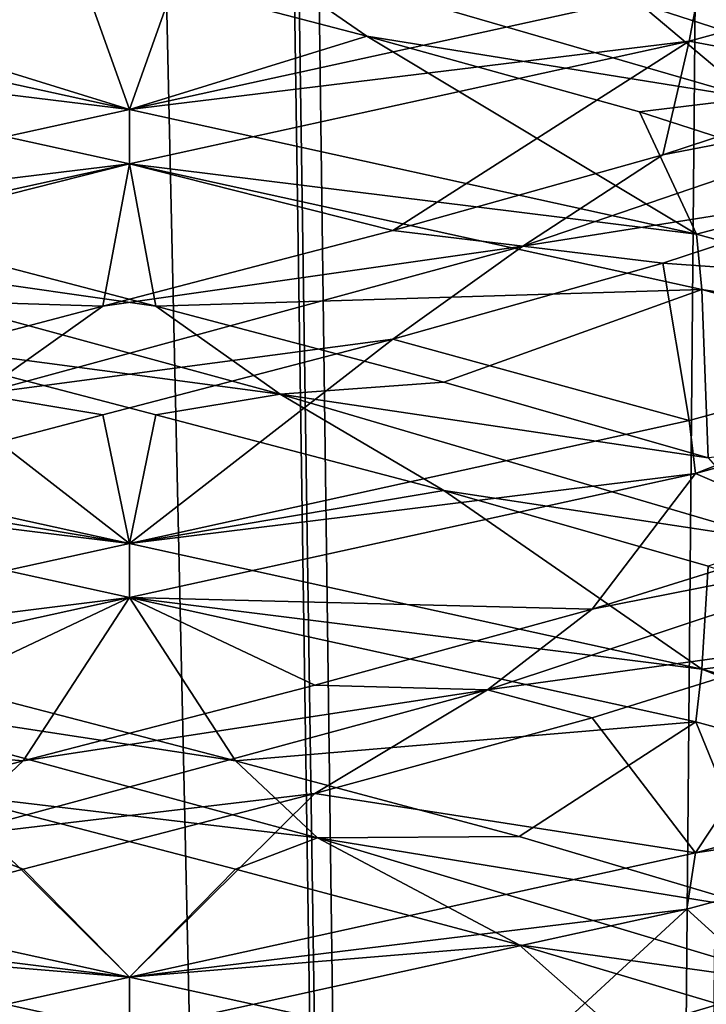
# Model space of a CAD drawing. Header units: millimetres. Extents: x -36.5 to 36.5, y -8.8 to 41.6.
# Tile 153 of 256: x -0.1 to 0.7, y 14.7 to 15.8. Entities that reach past the tile are written whole.
import ezdxf

# ---------------------------------------------------------------- set-up
doc = ezdxf.new("R2010")
doc.units = ezdxf.units.MM
doc.header["$LTSCALE"] = 65.185185
for name, color, linetype in [('160', 7, 'CONTINUOUS'), ('166', 7, 'CONTINUOUS'), ('17', 7, 'CONTINUOUS'), ('178', 7, 'CONTINUOUS'), ('179', 7, 'CONTINUOUS'), ('18', 7, 'CONTINUOUS'), ('180', 7, 'CONTINUOUS'), ('19', 7, 'CONTINUOUS'), ('190', 7, 'CONTINUOUS'), ('191', 7, 'CONTINUOUS'), ('192', 7, 'CONTINUOUS'), ('202', 7, 'CONTINUOUS'), ('203', 7, 'CONTINUOUS'), ('204', 7, 'CONTINUOUS'), ('223', 7, 'CONTINUOUS'), ('224', 7, 'CONTINUOUS'), ('225', 7, 'CONTINUOUS'), ('29', 7, 'CONTINUOUS'), ('30', 7, 'CONTINUOUS'), ('31', 7, 'CONTINUOUS'), ('321', 7, 'CONTINUOUS'), ('41', 7, 'CONTINUOUS'), ('42', 7, 'CONTINUOUS'), ('43', 7, 'CONTINUOUS'), ('5', 7, 'CONTINUOUS'), ('548', 7, 'CONTINUOUS'), ('553', 7, 'CONTINUOUS'), ('62', 7, 'CONTINUOUS'), ('63', 7, 'CONTINUOUS'), ('64', 7, 'CONTINUOUS')]:
    doc.layers.add(name, color=color, linetype=linetype)

msp = doc.modelspace()

# ---------------------------------------------------------------- linework, layer by layer
at = {"layer": '160', "color": 7, "linetype": 'CONTINUOUS'}
for points in [[(0.6451, 15.779, 12.3542), (1.1672, 15.9213, 11.9422), (0.6572, 15.8444, 12.3484), (0.6451, 15.779, 12.3542)], [(0, 15.7, 12.5), (0.6451, 15.779, 12.3542), (0.6572, 15.8444, 12.3484), (0, 15.7, 12.5)], [(0, 15.7, 12.5), (0, 15.6375, 12.5), (0.6451, 15.779, 12.3542), (0, 15.7, 12.5)], [(0, 15.6375, 9.5), (0, 15.7, 9.5), (0.6537, 15.5565, 9.6499), (0, 15.6375, 9.5)], [(0.6596, 15.4926, 9.6528), (0, 15.6375, 9.5), (0.6537, 15.5565, 9.6499), (0.6596, 15.4926, 9.6528)], [(0.6596, 15.4926, 9.6528), (0.6537, 15.5565, 9.6499), (1.1795, 15.412, 10.0733), (0.6596, 15.4926, 9.6528)], [(1.1822, 15.3485, 10.0768), (0.6596, 15.4926, 9.6528), (1.1795, 15.412, 10.0733), (1.1822, 15.3485, 10.0768)], [(1.1672, 15.4838, 11.9422), (0.6451, 15.3415, 12.3542), (0.6523, 15.2807, 12.3507), (1.1672, 15.4838, 11.9422)], [(1.1672, 15.4838, 11.9422), (0.6523, 15.2807, 12.3507), (1.1715, 15.4228, 11.9368), (1.1672, 15.4838, 11.9422)], [(0.6451, 15.3415, 12.3542), (0, 15.2, 12.5), (0.6523, 15.2807, 12.3507), (0.6451, 15.3415, 12.3542)], [(0, 15.2, 12.5), (0, 15.1375, 12.5), (0.6523, 15.2807, 12.3507), (0, 15.2, 12.5)], [(0, 15.1375, 9.5), (0, 15.2, 9.5), (0.6596, 15.0551, 9.6528), (0, 15.1375, 9.5)], [(0.6529, 14.9942, 9.6495), (0, 15.1375, 9.5), (0.6596, 15.0551, 9.6528), (0.6529, 14.9942, 9.6495)], [(1.1709, 14.8524, 10.0625), (0.6529, 14.9942, 9.6495), (0.6596, 15.0551, 9.6528), (1.1709, 14.8524, 10.0625)], [(1.1709, 14.8524, 10.0625), (0.6596, 15.0551, 9.6528), (1.1822, 14.911, 10.0768), (1.1709, 14.8524, 10.0625)], [(1.1647, 14.9205, 11.9453), (1.1715, 14.9853, 11.9368), (0.6523, 14.8432, 12.3507), (1.1647, 14.9205, 11.9453)], [(0.6425, 14.7784, 12.3554), (1.1647, 14.9205, 11.9453), (0.6523, 14.8432, 12.3507), (0.6425, 14.7784, 12.3554)], [(0, 14.7, 12.5), (0.6425, 14.7784, 12.3554), (0.6523, 14.8432, 12.3507), (0, 14.7, 12.5)], [(0, 14.7, 12.5), (0, 14.6375, 12.5), (0.6425, 14.7784, 12.3554), (0, 14.7, 12.5)], [(0, 14.6375, 9.5), (0, 14.7, 9.5), (0.6529, 14.5567, 9.6495), (0, 14.6375, 9.5)]]:
    msp.add_3dface(points, dxfattribs=at)
at = {"layer": '166', "color": 7, "linetype": 'CONTINUOUS'}
for points in [[(0, 15.7, -12.5), (-0.644, 15.7788, -12.3547), (-0.6625, 15.8456, -12.3458), (0, 15.7, -12.5)], [(0, 15.6375, -12.5), (-0.644, 15.7788, -12.3547), (0, 15.7, -12.5), (0, 15.6375, -12.5)], [(0, 15.6375, -9.5), (0, 15.7, -9.5), (-0.6399, 15.5597, -9.6433), (0, 15.6375, -9.5)], [(-0.6577, 15.493, -9.6519), (0, 15.6375, -9.5), (-0.6399, 15.5597, -9.6433), (-0.6577, 15.493, -9.6519)], [(0, 15.2, -12.5), (-0.648, 15.2797, -12.3528), (-0.6438, 15.3412, -12.3548), (0, 15.2, -12.5)], [(0, 15.1375, -12.5), (-0.648, 15.2797, -12.3528), (0, 15.2, -12.5), (0, 15.1375, -12.5)], [(0, 15.2, -9.5), (-0.6577, 15.0555, -9.6519), (0, 15.1375, -9.5), (0, 15.2, -9.5)], [(0, 15.1375, -9.5), (-0.6577, 15.0555, -9.6519), (-0.6558, 14.9935, -9.651), (0, 15.1375, -9.5)], [(0, 14.7, -12.5), (-0.6576, 14.782, -12.3482), (-0.648, 14.8422, -12.3528), (0, 14.7, -12.5)], [(0, 14.6375, -12.5), (-0.6576, 14.782, -12.3482), (0, 14.7, -12.5), (0, 14.6375, -12.5)], [(0, 14.6375, -9.5), (0, 14.7, -9.5), (-0.6558, 14.556, -9.651), (0, 14.6375, -9.5)]]:
    msp.add_3dface(points, dxfattribs=at)
at = {"layer": '17', "color": 7, "linetype": 'CONTINUOUS'}
for points in [[(0.6147, 15.5229, 12.0647), (1.1672, 15.4838, 11.9422), (0.8801, 15.6102, 11.8584), (0.6147, 15.5229, 12.0647)], [(0.3034, 15.4356, 12.1914), (0.6451, 15.3415, 12.3542), (0.6147, 15.5229, 12.0647), (0.3034, 15.4356, 12.1914)], [(0.6451, 15.3415, 12.3542), (1.1672, 15.4838, 11.9422), (0.6147, 15.5229, 12.0647), (0.6451, 15.3415, 12.3542)], [(-0.0306, 15.3483, 12.229), (0, 15.2, 12.5), (0.3034, 15.4356, 12.1914), (-0.0306, 15.3483, 12.229)], [(0, 15.2, 12.5), (0.6451, 15.3415, 12.3542), (0.3034, 15.4356, 12.1914), (0, 15.2, 12.5)], [(-0.3624, 15.261, 12.1747), (0, 15.2, 12.5), (-0.0306, 15.3483, 12.229), (-0.3624, 15.261, 12.1747)], [(-0.6577, 15.0555, 12.3481), (0, 15.2, 12.5), (-0.3624, 15.261, 12.1747), (-0.6577, 15.0555, 12.3481)]]:
    msp.add_3dface(points, dxfattribs=at)
at = {"layer": '178', "color": 7, "linetype": 'CONTINUOUS'}
for points in [[(0.6147, 15.5229, -9.9353), (1.1672, 15.4838, -10.0578), (0.8801, 15.6102, -10.1416), (0.6147, 15.5229, -9.9353)], [(0.3034, 15.4356, -9.8086), (0.6451, 15.3415, -9.6458), (0.6147, 15.5229, -9.9353), (0.3034, 15.4356, -9.8086)], [(0.6451, 15.3415, -9.6458), (1.1672, 15.4838, -10.0578), (0.6147, 15.5229, -9.9353), (0.6451, 15.3415, -9.6458)], [(-0.0306, 15.3483, -9.771), (0, 15.2, -9.5), (0.3034, 15.4356, -9.8086), (-0.0306, 15.3483, -9.771)], [(0, 15.2, -9.5), (0.6451, 15.3415, -9.6458), (0.3034, 15.4356, -9.8086), (0, 15.2, -9.5)], [(-0.3624, 15.261, -9.8253), (0, 15.2, -9.5), (-0.0306, 15.3483, -9.771), (-0.3624, 15.261, -9.8253)], [(-0.6577, 15.0555, -9.6519), (0, 15.2, -9.5), (-0.3624, 15.261, -9.8253), (-0.6577, 15.0555, -9.6519)]]:
    msp.add_3dface(points, dxfattribs=at)
at = {"layer": '179', "color": 7, "linetype": 'CONTINUOUS'}
for points in [[(0.6147, 15.6479, -9.9353), (0.9533, 15.7133, -10.2823), (0.8801, 15.7352, -10.1416), (0.6147, 15.6479, -9.9353)], [(0.4533, 15.5428, -9.8962), (0.8801, 15.6102, -10.1416), (0.9533, 15.7133, -10.2823), (0.4533, 15.5428, -9.8962)], [(0.4533, 15.5428, -9.8962), (0.9533, 15.7133, -10.2823), (0.6147, 15.6479, -9.9353), (0.4533, 15.5428, -9.8962)], [(0.3034, 15.5606, -9.8086), (0.4533, 15.5428, -9.8962), (0.6147, 15.6479, -9.9353), (0.3034, 15.5606, -9.8086)], [(0.6147, 15.5229, -9.9353), (0.8801, 15.6102, -10.1416), (0.4533, 15.5428, -9.8962), (0.6147, 15.5229, -9.9353)], [(-0.0306, 15.4733, -9.771), (0.4533, 15.5428, -9.8962), (0.3034, 15.5606, -9.8086), (-0.0306, 15.4733, -9.771)], [(-0.1737, 15.3722, -9.8194), (0.3034, 15.4356, -9.8086), (0.4533, 15.5428, -9.8962), (-0.1737, 15.3722, -9.8194)], [(-0.1737, 15.3722, -9.8194), (0.4533, 15.5428, -9.8962), (-0.0306, 15.4733, -9.771), (-0.1737, 15.3722, -9.8194)], [(0.3034, 15.4356, -9.8086), (0.6147, 15.5229, -9.9353), (0.4533, 15.5428, -9.8962), (0.3034, 15.4356, -9.8086)], [(-0.3624, 15.386, -9.8253), (-0.1737, 15.3722, -9.8194), (-0.0306, 15.4733, -9.771), (-0.3624, 15.386, -9.8253)], [(-0.0306, 15.3483, -9.771), (0.3034, 15.4356, -9.8086), (-0.1737, 15.3722, -9.8194), (-0.0306, 15.3483, -9.771)], [(-0.3624, 15.261, -9.8253), (-0.0306, 15.3483, -9.771), (-0.1737, 15.3722, -9.8194), (-0.3624, 15.261, -9.8253)]]:
    msp.add_3dface(points, dxfattribs=at)
at = {"layer": '18', "color": 7, "linetype": 'CONTINUOUS'}
for points in [[(0.6147, 15.6479, 12.0647), (0.9533, 15.7133, 11.7177), (0.8801, 15.7352, 11.8584), (0.6147, 15.6479, 12.0647)], [(0.4533, 15.5428, 12.1038), (0.8801, 15.6102, 11.8584), (0.9533, 15.7133, 11.7177), (0.4533, 15.5428, 12.1038)], [(0.4533, 15.5428, 12.1038), (0.9533, 15.7133, 11.7177), (0.6147, 15.6479, 12.0647), (0.4533, 15.5428, 12.1038)], [(0.3034, 15.5606, 12.1914), (0.4533, 15.5428, 12.1038), (0.6147, 15.6479, 12.0647), (0.3034, 15.5606, 12.1914)], [(0.6147, 15.5229, 12.0647), (0.8801, 15.6102, 11.8584), (0.4533, 15.5428, 12.1038), (0.6147, 15.5229, 12.0647)], [(-0.0306, 15.4733, 12.229), (0.4533, 15.5428, 12.1038), (0.3034, 15.5606, 12.1914), (-0.0306, 15.4733, 12.229)], [(-0.1737, 15.3722, 12.1806), (0.3034, 15.4356, 12.1914), (0.4533, 15.5428, 12.1038), (-0.1737, 15.3722, 12.1806)], [(-0.1737, 15.3722, 12.1806), (0.4533, 15.5428, 12.1038), (-0.0306, 15.4733, 12.229), (-0.1737, 15.3722, 12.1806)], [(0.3034, 15.4356, 12.1914), (0.6147, 15.5229, 12.0647), (0.4533, 15.5428, 12.1038), (0.3034, 15.4356, 12.1914)], [(-0.3624, 15.386, 12.1747), (-0.1737, 15.3722, 12.1806), (-0.0306, 15.4733, 12.229), (-0.3624, 15.386, 12.1747)], [(-0.0306, 15.3483, 12.229), (0.3034, 15.4356, 12.1914), (-0.1737, 15.3722, 12.1806), (-0.0306, 15.3483, 12.229)], [(-0.3624, 15.261, 12.1747), (-0.0306, 15.3483, 12.229), (-0.1737, 15.3722, 12.1806), (-0.3624, 15.261, 12.1747)]]:
    msp.add_3dface(points, dxfattribs=at)
at = {"layer": '180', "color": 7, "linetype": 'CONTINUOUS'}
for points in [[(0.6451, 15.779, -9.6458), (0.8801, 15.7352, -10.1416), (1.1672, 15.9213, -10.0578), (0.6451, 15.779, -9.6458)], [(0, 15.6375, -9.5), (0.3034, 15.5606, -9.8086), (0.6451, 15.779, -9.6458), (0, 15.6375, -9.5)], [(0.3034, 15.5606, -9.8086), (0.6147, 15.6479, -9.9353), (0.6451, 15.779, -9.6458), (0.3034, 15.5606, -9.8086)], [(0.6147, 15.6479, -9.9353), (0.8801, 15.7352, -10.1416), (0.6451, 15.779, -9.6458), (0.6147, 15.6479, -9.9353)], [(0, 15.6375, -9.5), (-0.6577, 15.493, -9.6519), (-0.0306, 15.4733, -9.771), (0, 15.6375, -9.5)], [(0, 15.6375, -9.5), (-0.0306, 15.4733, -9.771), (0.3034, 15.5606, -9.8086), (0, 15.6375, -9.5)], [(-0.6577, 15.493, -9.6519), (-0.3624, 15.386, -9.8253), (-0.0306, 15.4733, -9.771), (-0.6577, 15.493, -9.6519)], [(-0.6576, 14.782, -12.3482), (0, 14.6375, -12.5), (-0.4491, 14.6003, -12.1444), (-0.6576, 14.782, -12.3482)]]:
    msp.add_3dface(points, dxfattribs=at)
at = {"layer": '19', "color": 7, "linetype": 'CONTINUOUS'}
for points in [[(0.6451, 15.779, 12.3542), (0.8801, 15.7352, 11.8584), (1.1672, 15.9213, 11.9422), (0.6451, 15.779, 12.3542)], [(0, 15.6375, 12.5), (0.3034, 15.5606, 12.1914), (0.6451, 15.779, 12.3542), (0, 15.6375, 12.5)], [(0.3034, 15.5606, 12.1914), (0.6147, 15.6479, 12.0647), (0.6451, 15.779, 12.3542), (0.3034, 15.5606, 12.1914)], [(0.6147, 15.6479, 12.0647), (0.8801, 15.7352, 11.8584), (0.6451, 15.779, 12.3542), (0.6147, 15.6479, 12.0647)], [(0, 15.6375, 12.5), (-0.6577, 15.493, 12.3481), (-0.0306, 15.4733, 12.229), (0, 15.6375, 12.5)], [(0, 15.6375, 12.5), (-0.0306, 15.4733, 12.229), (0.3034, 15.5606, 12.1914), (0, 15.6375, 12.5)], [(-0.6577, 15.493, 12.3481), (-0.3624, 15.386, 12.1747), (-0.0306, 15.4733, 12.229), (-0.6577, 15.493, 12.3481)], [(-0.6576, 14.782, 9.6518), (0, 14.6375, 9.5), (-0.4491, 14.6003, 9.8556), (-0.6576, 14.782, 9.6518)]]:
    msp.add_3dface(points, dxfattribs=at)
at = {"layer": '190', "color": 7, "linetype": 'CONTINUOUS'}
for points in [[(-0.2736, 15.7848, -9.8015), (0, 15.7, -9.5), (0.0613, 15.8721, -9.7722), (-0.2736, 15.7848, -9.8015)], [(0.0613, 15.8721, -9.7722), (0, 15.7, -9.5), (0.6572, 15.8444, -9.6516), (0.0613, 15.8721, -9.7722)], [(-0.6399, 15.5597, -9.6433), (0, 15.7, -9.5), (-0.2736, 15.7848, -9.8015), (-0.6399, 15.5597, -9.6433)], [(0, 14.7, -12.5), (-0.648, 14.8422, -12.3528), (-0.2135, 14.9118, -12.2107), (0, 14.7, -12.5)], [(0.1224, 14.8245, -12.2233), (0, 14.7, -12.5), (-0.2135, 14.9118, -12.2107), (0.1224, 14.8245, -12.2233)], [(0.4491, 14.7372, -12.1444), (0, 14.7, -12.5), (0.1224, 14.8245, -12.2233), (0.4491, 14.7372, -12.1444)], [(0.6529, 14.5567, -12.3505), (0, 14.7, -12.5), (0.4491, 14.7372, -12.1444), (0.6529, 14.5567, -12.3505)], [(0.7423, 14.6499, -11.98), (0.6529, 14.5567, -12.3505), (0.4491, 14.7372, -12.1444), (0.7423, 14.6499, -11.98)]]:
    msp.add_3dface(points, dxfattribs=at)
at = {"layer": '191', "color": 7, "linetype": 'CONTINUOUS'}
for points in [[(-0.2736, 15.7848, -9.8015), (0.0613, 15.8721, -9.7722), (-0.1305, 15.8839, -9.8139), (-0.2736, 15.7848, -9.8015)], [(0.1224, 14.9495, -12.2233), (-0.4127, 15.0312, -12.1197), (-0.2135, 15.0368, -12.2107), (0.1224, 14.9495, -12.2233)], [(0.2167, 14.8606, -12.1734), (-0.2135, 14.9118, -12.2107), (-0.4127, 15.0312, -12.1197), (0.2167, 14.8606, -12.1734)], [(0.2167, 14.8606, -12.1734), (-0.4127, 15.0312, -12.1197), (0.1224, 14.9495, -12.2233), (0.2167, 14.8606, -12.1734)], [(0.4491, 14.8622, -12.1444), (0.2167, 14.8606, -12.1734), (0.1224, 14.9495, -12.2233), (0.4491, 14.8622, -12.1444)], [(0.1224, 14.8245, -12.2233), (-0.2135, 14.9118, -12.2107), (0.2167, 14.8606, -12.1734), (0.1224, 14.8245, -12.2233)], [(0.4491, 14.7372, -12.1444), (0.1224, 14.8245, -12.2233), (0.2167, 14.8606, -12.1734), (0.4491, 14.7372, -12.1444)], [(0.7423, 14.7749, -11.98), (0.2167, 14.8606, -12.1734), (0.4491, 14.8622, -12.1444), (0.7423, 14.7749, -11.98)], [(0.7854, 14.6901, -11.8984), (0.4491, 14.7372, -12.1444), (0.2167, 14.8606, -12.1734), (0.7854, 14.6901, -11.8984)], [(0.7854, 14.6901, -11.8984), (0.2167, 14.8606, -12.1734), (0.7423, 14.7749, -11.98), (0.7854, 14.6901, -11.8984)], [(0.7423, 14.6499, -11.98), (0.4491, 14.7372, -12.1444), (0.7854, 14.6901, -11.8984), (0.7423, 14.6499, -11.98)]]:
    msp.add_3dface(points, dxfattribs=at)
at = {"layer": '192', "color": 7, "linetype": 'CONTINUOUS'}
for points in [[(-0.648, 15.2797, -12.3528), (0, 15.1375, -12.5), (-0.2135, 15.0368, -12.2107), (-0.648, 15.2797, -12.3528)], [(0, 15.1375, -12.5), (0.1224, 14.9495, -12.2233), (-0.2135, 15.0368, -12.2107), (0, 15.1375, -12.5)], [(0.1224, 14.9495, -12.2233), (0, 15.1375, -12.5), (0.6529, 14.9942, -12.3505), (0.1224, 14.9495, -12.2233)], [(0.4491, 14.8622, -12.1444), (0.1224, 14.9495, -12.2233), (0.6529, 14.9942, -12.3505), (0.4491, 14.8622, -12.1444)], [(0.7423, 14.7749, -11.98), (0.4491, 14.8622, -12.1444), (0.6529, 14.9942, -12.3505), (0.7423, 14.7749, -11.98)], [(1.1709, 14.8524, -11.9375), (0.7423, 14.7749, -11.98), (0.6529, 14.9942, -12.3505), (1.1709, 14.8524, -11.9375)]]:
    msp.add_3dface(points, dxfattribs=at)
at = {"layer": '202', "color": 7, "linetype": 'CONTINUOUS'}
for points in [[(0, 15.2, -12.5), (-0.6438, 15.3412, -12.3548), (-0.3034, 15.4356, -12.1914), (0, 15.2, -12.5)], [(0.0306, 15.3483, -12.229), (0, 15.2, -12.5), (-0.3034, 15.4356, -12.1914), (0.0306, 15.3483, -12.229)], [(0.3624, 15.261, -12.1747), (0, 15.2, -12.5), (0.0306, 15.3483, -12.229), (0.3624, 15.261, -12.1747)], [(0.6596, 15.0551, -12.3472), (0, 15.2, -12.5), (0.3624, 15.261, -12.1747), (0.6596, 15.0551, -12.3472)], [(0.667, 15.1737, -12.0327), (0.6596, 15.0551, -12.3472), (0.3624, 15.261, -12.1747), (0.667, 15.1737, -12.0327)], [(0.9218, 15.0864, -11.8135), (0.6596, 15.0551, -12.3472), (0.667, 15.1737, -12.0327), (0.9218, 15.0864, -11.8135)], [(1.1822, 14.911, -11.9232), (0.6596, 15.0551, -12.3472), (0.9218, 15.0864, -11.8135), (1.1822, 14.911, -11.9232)]]:
    msp.add_3dface(points, dxfattribs=at)
at = {"layer": '203', "color": 7, "linetype": 'CONTINUOUS'}
for points in [[(0.0306, 15.4733, -12.229), (-0.4533, 15.5428, -12.1038), (-0.3034, 15.5606, -12.1914), (0.0306, 15.4733, -12.229)], [(0.1737, 15.3722, -12.1806), (-0.3034, 15.4356, -12.1914), (-0.4533, 15.5428, -12.1038), (0.1737, 15.3722, -12.1806)], [(0.1737, 15.3722, -12.1806), (-0.4533, 15.5428, -12.1038), (0.0306, 15.4733, -12.229), (0.1737, 15.3722, -12.1806)], [(0.3624, 15.386, -12.1747), (0.1737, 15.3722, -12.1806), (0.0306, 15.4733, -12.229), (0.3624, 15.386, -12.1747)], [(0.0306, 15.3483, -12.229), (-0.3034, 15.4356, -12.1914), (0.1737, 15.3722, -12.1806), (0.0306, 15.3483, -12.229)], [(0.667, 15.2987, -12.0327), (0.1737, 15.3722, -12.1806), (0.3624, 15.386, -12.1747), (0.667, 15.2987, -12.0327)], [(0.3624, 15.261, -12.1747), (0.0306, 15.3483, -12.229), (0.1737, 15.3722, -12.1806), (0.3624, 15.261, -12.1747)], [(0.7521, 15.2017, -11.9264), (0.3624, 15.261, -12.1747), (0.1737, 15.3722, -12.1806), (0.7521, 15.2017, -11.9264)], [(0.7521, 15.2017, -11.9264), (0.1737, 15.3722, -12.1806), (0.667, 15.2987, -12.0327), (0.7521, 15.2017, -11.9264)], [(0.667, 15.1737, -12.0327), (0.3624, 15.261, -12.1747), (0.7521, 15.2017, -11.9264), (0.667, 15.1737, -12.0327)], [(0.3715, 14.5195, -9.866), (0.7423, 14.5626, -10.02), (0.8984, 14.6901, -10.2146), (0.3715, 14.5195, -9.866)], [(0.3715, 14.5195, -9.866), (0.8984, 14.6901, -10.2146), (0.4491, 14.6003, -9.8556), (0.3715, 14.5195, -9.866)], [(0.4491, 14.6003, -9.8556), (0.8984, 14.6901, -10.2146), (0.7423, 14.6876, -10.02), (0.4491, 14.6003, -9.8556)]]:
    msp.add_3dface(points, dxfattribs=at)
at = {"layer": '204', "color": 7, "linetype": 'CONTINUOUS'}
for points in [[(-0.644, 15.7788, -12.3547), (0, 15.6375, -12.5), (-0.3034, 15.5606, -12.1914), (-0.644, 15.7788, -12.3547)], [(0, 15.6375, -12.5), (0.0306, 15.4733, -12.229), (-0.3034, 15.5606, -12.1914), (0, 15.6375, -12.5)], [(0.0306, 15.4733, -12.229), (0, 15.6375, -12.5), (0.6596, 15.4926, -12.3472), (0.0306, 15.4733, -12.229)], [(0.3624, 15.386, -12.1747), (0.0306, 15.4733, -12.229), (0.6596, 15.4926, -12.3472), (0.3624, 15.386, -12.1747)], [(0.667, 15.2987, -12.0327), (0.3624, 15.386, -12.1747), (0.6596, 15.4926, -12.3472), (0.667, 15.2987, -12.0327)], [(1.1822, 15.3485, -11.9232), (0.667, 15.2987, -12.0327), (0.6596, 15.4926, -12.3472), (1.1822, 15.3485, -11.9232)], [(0.6425, 14.7784, -9.6446), (0.7423, 14.6876, -10.02), (1.1647, 14.9205, -10.0547), (0.6425, 14.7784, -9.6446)], [(0, 14.6375, -9.5), (0.4491, 14.6003, -9.8556), (0.6425, 14.7784, -9.6446), (0, 14.6375, -9.5)], [(0.4491, 14.6003, -9.8556), (0.7423, 14.6876, -10.02), (0.6425, 14.7784, -9.6446), (0.4491, 14.6003, -9.8556)]]:
    msp.add_3dface(points, dxfattribs=at)
at = {"layer": '223', "color": 7, "linetype": 'CONTINUOUS'}
for points in [[(0, 15.7, -12.5), (-0.6625, 15.8456, -12.3458), (-0.0613, 15.8721, -12.2278), (0, 15.7, -12.5)], [(0.2736, 15.7848, -12.1985), (0, 15.7, -12.5), (-0.0613, 15.8721, -12.2278), (0.2736, 15.7848, -12.1985)], [(0, 15.7, -12.5), (0.2736, 15.7848, -12.1985), (0.6537, 15.5565, -12.3501), (0, 15.7, -12.5)], [(0.2736, 15.7848, -12.1985), (0.5879, 15.6975, -12.0797), (0.6537, 15.5565, -12.3501), (0.2736, 15.7848, -12.1985)], [(0.5879, 15.6975, -12.0797), (0.8584, 15.6102, -11.8801), (0.6537, 15.5565, -12.3501), (0.5879, 15.6975, -12.0797)], [(0.6537, 15.5565, -12.3501), (0.8584, 15.6102, -11.8801), (1.1795, 15.412, -11.9267), (0.6537, 15.5565, -12.3501)], [(0.8135, 15.0864, -10.0782), (0.5334, 14.9991, -9.8924), (0.6523, 14.8432, -9.6493), (0.8135, 15.0864, -10.0782)], [(1.1715, 14.9853, -10.0632), (0.8135, 15.0864, -10.0782), (0.6523, 14.8432, -9.6493), (1.1715, 14.9853, -10.0632)], [(0.5334, 14.9991, -9.8924), (0.2135, 14.9118, -9.7893), (0.6523, 14.8432, -9.6493), (0.5334, 14.9991, -9.8924)], [(-0.1224, 14.8245, -9.7767), (0, 14.7, -9.5), (0.2135, 14.9118, -9.7893), (-0.1224, 14.8245, -9.7767)], [(0.2135, 14.9118, -9.7893), (0, 14.7, -9.5), (0.6523, 14.8432, -9.6493), (0.2135, 14.9118, -9.7893)], [(-0.4491, 14.7372, -9.8556), (0, 14.7, -9.5), (-0.1224, 14.8245, -9.7767), (-0.4491, 14.7372, -9.8556)], [(-0.6558, 14.556, -9.651), (0, 14.7, -9.5), (-0.4491, 14.7372, -9.8556), (-0.6558, 14.556, -9.651)]]:
    msp.add_3dface(points, dxfattribs=at)
at = {"layer": '224', "color": 7, "linetype": 'CONTINUOUS'}
for points in [[(0.2736, 15.7848, -12.1985), (-0.0613, 15.8721, -12.2278), (0.1305, 15.8839, -12.1861), (0.2736, 15.7848, -12.1985)], [(0.7177, 15.7133, -11.9533), (0.2736, 15.7848, -12.1985), (0.1305, 15.8839, -12.1861), (0.7177, 15.7133, -11.9533)], [(0.7177, 15.7133, -11.9533), (0.1305, 15.8839, -12.1861), (0.5879, 15.8225, -12.0797), (0.7177, 15.7133, -11.9533)], [(0.8584, 15.7352, -11.8801), (0.7177, 15.7133, -11.9533), (0.5879, 15.8225, -12.0797), (0.8584, 15.7352, -11.8801)], [(0.5879, 15.6975, -12.0797), (0.2736, 15.7848, -12.1985), (0.7177, 15.7133, -11.9533), (0.5879, 15.6975, -12.0797)], [(0.8584, 15.6102, -11.8801), (0.5879, 15.6975, -12.0797), (0.7177, 15.7133, -11.9533), (0.8584, 15.6102, -11.8801)], [(0.5334, 15.1241, -9.8924), (0.9264, 15.2017, -10.2479), (0.8135, 15.2114, -10.0782), (0.5334, 15.1241, -9.8924)], [(0.4127, 15.0312, -9.8803), (0.8135, 15.0864, -10.0782), (0.9264, 15.2017, -10.2479), (0.4127, 15.0312, -9.8803)], [(0.4127, 15.0312, -9.8803), (0.9264, 15.2017, -10.2479), (0.5334, 15.1241, -9.8924), (0.4127, 15.0312, -9.8803)], [(0.2135, 15.0368, -9.7893), (0.4127, 15.0312, -9.8803), (0.5334, 15.1241, -9.8924), (0.2135, 15.0368, -9.7893)], [(0.5334, 14.9991, -9.8924), (0.8135, 15.0864, -10.0782), (0.4127, 15.0312, -9.8803), (0.5334, 14.9991, -9.8924)], [(-0.2167, 14.8606, -9.8266), (0.2135, 14.9118, -9.7893), (0.4127, 15.0312, -9.8803), (-0.2167, 14.8606, -9.8266)], [(-0.2167, 14.8606, -9.8266), (0.4127, 15.0312, -9.8803), (-0.1224, 14.9495, -9.7767), (-0.2167, 14.8606, -9.8266)], [(-0.1224, 14.9495, -9.7767), (0.4127, 15.0312, -9.8803), (0.2135, 15.0368, -9.7893), (-0.1224, 14.9495, -9.7767)], [(0.2135, 14.9118, -9.7893), (0.5334, 14.9991, -9.8924), (0.4127, 15.0312, -9.8803), (0.2135, 14.9118, -9.7893)], [(-0.4491, 14.8622, -9.8556), (-0.2167, 14.8606, -9.8266), (-0.1224, 14.9495, -9.7767), (-0.4491, 14.8622, -9.8556)], [(-0.1224, 14.8245, -9.7767), (0.2135, 14.9118, -9.7893), (-0.2167, 14.8606, -9.8266), (-0.1224, 14.8245, -9.7767)], [(-0.4491, 14.7372, -9.8556), (-0.1224, 14.8245, -9.7767), (-0.2167, 14.8606, -9.8266), (-0.4491, 14.7372, -9.8556)]]:
    msp.add_3dface(points, dxfattribs=at)
at = {"layer": '225', "color": 7, "linetype": 'CONTINUOUS'}
for points in [[(0.8584, 15.7352, -11.8801), (0.5879, 15.8225, -12.0797), (1.1795, 15.8495, -11.9267), (0.8584, 15.7352, -11.8801)], [(0.6523, 15.2807, -9.6493), (0.8135, 15.2114, -10.0782), (1.1715, 15.4228, -10.0632), (0.6523, 15.2807, -9.6493)], [(0, 15.1375, -9.5), (0.5334, 15.1241, -9.8924), (0.6523, 15.2807, -9.6493), (0, 15.1375, -9.5)], [(0.5334, 15.1241, -9.8924), (0.8135, 15.2114, -10.0782), (0.6523, 15.2807, -9.6493), (0.5334, 15.1241, -9.8924)], [(0, 15.1375, -9.5), (-0.6558, 14.9935, -9.651), (-0.1224, 14.9495, -9.7767), (0, 15.1375, -9.5)], [(0, 15.1375, -9.5), (-0.1224, 14.9495, -9.7767), (0.2135, 15.0368, -9.7893), (0, 15.1375, -9.5)], [(0, 15.1375, -9.5), (0.2135, 15.0368, -9.7893), (0.5334, 15.1241, -9.8924), (0, 15.1375, -9.5)], [(-0.6558, 14.9935, -9.651), (-0.4491, 14.8622, -9.8556), (-0.1224, 14.9495, -9.7767), (-0.6558, 14.9935, -9.651)]]:
    msp.add_3dface(points, dxfattribs=at)
at = {"layer": '29', "color": 7, "linetype": 'CONTINUOUS'}
for points in [[(-0.2736, 15.7848, 12.1985), (0, 15.7, 12.5), (0.0613, 15.8721, 12.2278), (-0.2736, 15.7848, 12.1985)], [(0.0613, 15.8721, 12.2278), (0, 15.7, 12.5), (0.6572, 15.8444, 12.3484), (0.0613, 15.8721, 12.2278)], [(-0.6399, 15.5597, 12.3567), (0, 15.7, 12.5), (-0.2736, 15.7848, 12.1985), (-0.6399, 15.5597, 12.3567)], [(0, 14.7, 9.5), (-0.648, 14.8422, 9.6472), (-0.2135, 14.9118, 9.7893), (0, 14.7, 9.5)], [(0.1224, 14.8245, 9.7767), (0, 14.7, 9.5), (-0.2135, 14.9118, 9.7893), (0.1224, 14.8245, 9.7767)], [(0.4491, 14.7372, 9.8556), (0, 14.7, 9.5), (0.1224, 14.8245, 9.7767), (0.4491, 14.7372, 9.8556)], [(0.6529, 14.5567, 9.6495), (0, 14.7, 9.5), (0.4491, 14.7372, 9.8556), (0.6529, 14.5567, 9.6495)], [(0.7423, 14.6499, 10.02), (0.6529, 14.5567, 9.6495), (0.4491, 14.7372, 9.8556), (0.7423, 14.6499, 10.02)]]:
    msp.add_3dface(points, dxfattribs=at)
at = {"layer": '30', "color": 7, "linetype": 'CONTINUOUS'}
for points in [[(-0.2736, 15.7848, 12.1985), (0.0613, 15.8721, 12.2278), (-0.1305, 15.8839, 12.1861), (-0.2736, 15.7848, 12.1985)], [(0.1224, 14.9495, 9.7767), (-0.4127, 15.0312, 9.8803), (-0.2135, 15.0368, 9.7893), (0.1224, 14.9495, 9.7767)], [(0.2167, 14.8606, 9.8266), (-0.2135, 14.9118, 9.7893), (-0.4127, 15.0312, 9.8803), (0.2167, 14.8606, 9.8266)], [(0.2167, 14.8606, 9.8266), (-0.4127, 15.0312, 9.8803), (0.1224, 14.9495, 9.7767), (0.2167, 14.8606, 9.8266)], [(0.4491, 14.8622, 9.8556), (0.2167, 14.8606, 9.8266), (0.1224, 14.9495, 9.7767), (0.4491, 14.8622, 9.8556)], [(0.1224, 14.8245, 9.7767), (-0.2135, 14.9118, 9.7893), (0.2167, 14.8606, 9.8266), (0.1224, 14.8245, 9.7767)], [(0.4491, 14.7372, 9.8556), (0.1224, 14.8245, 9.7767), (0.2167, 14.8606, 9.8266), (0.4491, 14.7372, 9.8556)], [(0.7423, 14.7749, 10.02), (0.2167, 14.8606, 9.8266), (0.4491, 14.8622, 9.8556), (0.7423, 14.7749, 10.02)], [(0.7854, 14.6901, 10.1016), (0.4491, 14.7372, 9.8556), (0.2167, 14.8606, 9.8266), (0.7854, 14.6901, 10.1016)], [(0.7854, 14.6901, 10.1016), (0.2167, 14.8606, 9.8266), (0.7423, 14.7749, 10.02), (0.7854, 14.6901, 10.1016)], [(0.7423, 14.6499, 10.02), (0.4491, 14.7372, 9.8556), (0.7854, 14.6901, 10.1016), (0.7423, 14.6499, 10.02)]]:
    msp.add_3dface(points, dxfattribs=at)
at = {"layer": '31', "color": 7, "linetype": 'CONTINUOUS'}
for points in [[(-0.648, 15.2797, 9.6472), (0, 15.1375, 9.5), (-0.2135, 15.0368, 9.7893), (-0.648, 15.2797, 9.6472)], [(0, 15.1375, 9.5), (0.1224, 14.9495, 9.7767), (-0.2135, 15.0368, 9.7893), (0, 15.1375, 9.5)], [(0.1224, 14.9495, 9.7767), (0, 15.1375, 9.5), (0.6529, 14.9942, 9.6495), (0.1224, 14.9495, 9.7767)], [(0.4491, 14.8622, 9.8556), (0.1224, 14.9495, 9.7767), (0.6529, 14.9942, 9.6495), (0.4491, 14.8622, 9.8556)], [(0.7423, 14.7749, 10.02), (0.4491, 14.8622, 9.8556), (0.6529, 14.9942, 9.6495), (0.7423, 14.7749, 10.02)], [(1.1709, 14.8524, 10.0625), (0.7423, 14.7749, 10.02), (0.6529, 14.9942, 9.6495), (1.1709, 14.8524, 10.0625)]]:
    msp.add_3dface(points, dxfattribs=at)
at = {"layer": '321', "color": 7, "linetype": 'CONTINUOUS'}
for points in [[(0.6451, 15.779, -9.6458), (1.1672, 15.9213, -10.0578), (0.6572, 15.8444, -9.6516), (0.6451, 15.779, -9.6458)], [(0, 15.7, -9.5), (0.6451, 15.779, -9.6458), (0.6572, 15.8444, -9.6516), (0, 15.7, -9.5)], [(0, 15.7, -9.5), (0, 15.6375, -9.5), (0.6451, 15.779, -9.6458), (0, 15.7, -9.5)], [(0, 15.6375, -12.5), (0, 15.7, -12.5), (0.6537, 15.5565, -12.3501), (0, 15.6375, -12.5)], [(0.6596, 15.4926, -12.3472), (0, 15.6375, -12.5), (0.6537, 15.5565, -12.3501), (0.6596, 15.4926, -12.3472)], [(0.6596, 15.4926, -12.3472), (0.6537, 15.5565, -12.3501), (1.1795, 15.412, -11.9267), (0.6596, 15.4926, -12.3472)], [(1.1822, 15.3485, -11.9232), (0.6596, 15.4926, -12.3472), (1.1795, 15.412, -11.9267), (1.1822, 15.3485, -11.9232)], [(1.1672, 15.4838, -10.0578), (0.6451, 15.3415, -9.6458), (0.6523, 15.2807, -9.6493), (1.1672, 15.4838, -10.0578)], [(1.1672, 15.4838, -10.0578), (0.6523, 15.2807, -9.6493), (1.1715, 15.4228, -10.0632), (1.1672, 15.4838, -10.0578)], [(0.6451, 15.3415, -9.6458), (0, 15.2, -9.5), (0.6523, 15.2807, -9.6493), (0.6451, 15.3415, -9.6458)], [(0, 15.2, -9.5), (0, 15.1375, -9.5), (0.6523, 15.2807, -9.6493), (0, 15.2, -9.5)], [(0, 15.1375, -12.5), (0, 15.2, -12.5), (0.6596, 15.0551, -12.3472), (0, 15.1375, -12.5)], [(0.6529, 14.9942, -12.3505), (0, 15.1375, -12.5), (0.6596, 15.0551, -12.3472), (0.6529, 14.9942, -12.3505)], [(1.1709, 14.8524, -11.9375), (0.6529, 14.9942, -12.3505), (0.6596, 15.0551, -12.3472), (1.1709, 14.8524, -11.9375)], [(1.1709, 14.8524, -11.9375), (0.6596, 15.0551, -12.3472), (1.1822, 14.911, -11.9232), (1.1709, 14.8524, -11.9375)], [(1.1647, 14.9205, -10.0547), (1.1715, 14.9853, -10.0632), (0.6523, 14.8432, -9.6493), (1.1647, 14.9205, -10.0547)], [(0.6425, 14.7784, -9.6446), (1.1647, 14.9205, -10.0547), (0.6523, 14.8432, -9.6493), (0.6425, 14.7784, -9.6446)], [(0, 14.7, -9.5), (0.6425, 14.7784, -9.6446), (0.6523, 14.8432, -9.6493), (0, 14.7, -9.5)], [(0, 14.7, -9.5), (0, 14.6375, -9.5), (0.6425, 14.7784, -9.6446), (0, 14.7, -9.5)], [(0, 14.6375, -12.5), (0, 14.7, -12.5), (0.6529, 14.5567, -12.3505), (0, 14.6375, -12.5)]]:
    msp.add_3dface(points, dxfattribs=at)
at = {"layer": '41', "color": 7, "linetype": 'CONTINUOUS'}
for points in [[(0, 15.2, 9.5), (-0.6438, 15.3412, 9.6452), (-0.3034, 15.4356, 9.8086), (0, 15.2, 9.5)], [(0.0306, 15.3483, 9.771), (0, 15.2, 9.5), (-0.3034, 15.4356, 9.8086), (0.0306, 15.3483, 9.771)], [(0.3624, 15.261, 9.8253), (0, 15.2, 9.5), (0.0306, 15.3483, 9.771), (0.3624, 15.261, 9.8253)], [(0.6596, 15.0551, 9.6528), (0, 15.2, 9.5), (0.3624, 15.261, 9.8253), (0.6596, 15.0551, 9.6528)], [(0.667, 15.1737, 9.9673), (0.6596, 15.0551, 9.6528), (0.3624, 15.261, 9.8253), (0.667, 15.1737, 9.9673)], [(0.9218, 15.0864, 10.1865), (0.6596, 15.0551, 9.6528), (0.667, 15.1737, 9.9673), (0.9218, 15.0864, 10.1865)], [(1.1822, 14.911, 10.0768), (0.6596, 15.0551, 9.6528), (0.9218, 15.0864, 10.1865), (1.1822, 14.911, 10.0768)]]:
    msp.add_3dface(points, dxfattribs=at)
at = {"layer": '42', "color": 7, "linetype": 'CONTINUOUS'}
for points in [[(0.0306, 15.4733, 9.771), (-0.4533, 15.5428, 9.8962), (-0.3034, 15.5606, 9.8086), (0.0306, 15.4733, 9.771)], [(0.1737, 15.3722, 9.8194), (-0.3034, 15.4356, 9.8086), (-0.4533, 15.5428, 9.8962), (0.1737, 15.3722, 9.8194)], [(0.1737, 15.3722, 9.8194), (-0.4533, 15.5428, 9.8962), (0.0306, 15.4733, 9.771), (0.1737, 15.3722, 9.8194)], [(0.3624, 15.386, 9.8253), (0.1737, 15.3722, 9.8194), (0.0306, 15.4733, 9.771), (0.3624, 15.386, 9.8253)], [(0.0306, 15.3483, 9.771), (-0.3034, 15.4356, 9.8086), (0.1737, 15.3722, 9.8194), (0.0306, 15.3483, 9.771)], [(0.667, 15.2987, 9.9673), (0.1737, 15.3722, 9.8194), (0.3624, 15.386, 9.8253), (0.667, 15.2987, 9.9673)], [(0.3624, 15.261, 9.8253), (0.0306, 15.3483, 9.771), (0.1737, 15.3722, 9.8194), (0.3624, 15.261, 9.8253)], [(0.7521, 15.2017, 10.0736), (0.3624, 15.261, 9.8253), (0.1737, 15.3722, 9.8194), (0.7521, 15.2017, 10.0736)], [(0.7521, 15.2017, 10.0736), (0.1737, 15.3722, 9.8194), (0.667, 15.2987, 9.9673), (0.7521, 15.2017, 10.0736)], [(0.667, 15.1737, 9.9673), (0.3624, 15.261, 9.8253), (0.7521, 15.2017, 10.0736), (0.667, 15.1737, 9.9673)], [(0.3715, 14.5195, 12.134), (0.7423, 14.5626, 11.98), (0.8984, 14.6901, 11.7854), (0.3715, 14.5195, 12.134)], [(0.3715, 14.5195, 12.134), (0.8984, 14.6901, 11.7854), (0.4491, 14.6003, 12.1444), (0.3715, 14.5195, 12.134)], [(0.4491, 14.6003, 12.1444), (0.8984, 14.6901, 11.7854), (0.7423, 14.6876, 11.98), (0.4491, 14.6003, 12.1444)]]:
    msp.add_3dface(points, dxfattribs=at)
at = {"layer": '43', "color": 7, "linetype": 'CONTINUOUS'}
for points in [[(-0.644, 15.7788, 9.6453), (0, 15.6375, 9.5), (-0.3034, 15.5606, 9.8086), (-0.644, 15.7788, 9.6453)], [(0, 15.6375, 9.5), (0.0306, 15.4733, 9.771), (-0.3034, 15.5606, 9.8086), (0, 15.6375, 9.5)], [(0.0306, 15.4733, 9.771), (0, 15.6375, 9.5), (0.6596, 15.4926, 9.6528), (0.0306, 15.4733, 9.771)], [(0.3624, 15.386, 9.8253), (0.0306, 15.4733, 9.771), (0.6596, 15.4926, 9.6528), (0.3624, 15.386, 9.8253)], [(0.667, 15.2987, 9.9673), (0.3624, 15.386, 9.8253), (0.6596, 15.4926, 9.6528), (0.667, 15.2987, 9.9673)], [(1.1822, 15.3485, 10.0768), (0.667, 15.2987, 9.9673), (0.6596, 15.4926, 9.6528), (1.1822, 15.3485, 10.0768)], [(0.6425, 14.7784, 12.3554), (0.7423, 14.6876, 11.98), (1.1647, 14.9205, 11.9453), (0.6425, 14.7784, 12.3554)], [(0, 14.6375, 12.5), (0.4491, 14.6003, 12.1444), (0.6425, 14.7784, 12.3554), (0, 14.6375, 12.5)], [(0.4491, 14.6003, 12.1444), (0.7423, 14.6876, 11.98), (0.6425, 14.7784, 12.3554), (0.4491, 14.6003, 12.1444)]]:
    msp.add_3dface(points, dxfattribs=at)
at = {"layer": '5', "color": 7, "linetype": 'CONTINUOUS'}
for points in [[(0, 15.7, 9.5), (-0.644, 15.7788, 9.6453), (-0.6625, 15.8456, 9.6542), (0, 15.7, 9.5)], [(0, 15.6375, 9.5), (-0.644, 15.7788, 9.6453), (0, 15.7, 9.5), (0, 15.6375, 9.5)], [(0, 15.6375, 12.5), (0, 15.7, 12.5), (-0.6399, 15.5597, 12.3567), (0, 15.6375, 12.5)], [(-0.6577, 15.493, 12.3481), (0, 15.6375, 12.5), (-0.6399, 15.5597, 12.3567), (-0.6577, 15.493, 12.3481)], [(0, 15.2, 9.5), (-0.648, 15.2797, 9.6472), (-0.6438, 15.3412, 9.6452), (0, 15.2, 9.5)], [(0, 15.1375, 9.5), (-0.648, 15.2797, 9.6472), (0, 15.2, 9.5), (0, 15.1375, 9.5)], [(0, 15.2, 12.5), (-0.6577, 15.0555, 12.3481), (0, 15.1375, 12.5), (0, 15.2, 12.5)], [(0, 15.1375, 12.5), (-0.6577, 15.0555, 12.3481), (-0.6558, 14.9935, 12.349), (0, 15.1375, 12.5)], [(0, 14.7, 9.5), (-0.6576, 14.782, 9.6518), (-0.648, 14.8422, 9.6472), (0, 14.7, 9.5)], [(0, 14.6375, 9.5), (-0.6576, 14.782, 9.6518), (0, 14.7, 9.5), (0, 14.6375, 9.5)], [(0, 14.6375, 12.5), (0, 14.7, 12.5), (-0.6558, 14.556, 12.349), (0, 14.6375, 12.5)]]:
    msp.add_3dface(points, dxfattribs=at)
at = {"layer": '548', "color": 7, "linetype": 'CONTINUOUS'}
for points in [[(0, 28.6, 8.15), (0.4782, -3.5, 8.1905), (0, 32.1, 8.15), (0, 28.6, 8.15)], [(0, 32.1, 8.15), (0.4782, -3.5, 8.1905), (0.8612, 32.1, 8.2834), (0, 32.1, 8.15)], [(0.4782, -3.5, 8.1905), (1.3826, -3.5, 8.508), (0.8612, 32.1, 8.2834), (0.4782, -3.5, 8.1905)], [(-0.4782, -3.5, 8.1905), (0.4782, -3.5, 8.1905), (-0.2451, 28.6, 8.1606), (-0.4782, -3.5, 8.1905)], [(-0.2451, 28.6, 8.1606), (0.4782, -3.5, 8.1905), (0, 28.6, 8.15), (-0.2451, 28.6, 8.1606)]]:
    msp.add_3dface(points, dxfattribs=at)
at = {"layer": '553', "color": 7, "linetype": 'CONTINUOUS'}
for points in [[(0, 32.1, -8.15), (-0.4834, -3.5, -8.1914), (-0.8612, 32.1, -8.2834), (0, 32.1, -8.15)], [(0, 28.9493, -8.15), (-0.4834, -3.5, -8.1914), (0, 32.1, -8.15), (0, 28.9493, -8.15)], [(0.4834, -3.5, -8.1914), (-0.4834, -3.5, -8.1914), (0, 28.9493, -8.15), (0.4834, -3.5, -8.1914)], [(0.7641, 28.7, -8.2543), (0.4834, -3.5, -8.1914), (0, 28.9493, -8.15), (0.7641, 28.7, -8.2543)], [(1.3655, 28.5993, -8.4984), (0.4834, -3.5, -8.1914), (0.7641, 28.7, -8.2543), (1.3655, 28.5993, -8.4984)], [(1.3965, -3.5, -8.5158), (0.4834, -3.5, -8.1914), (1.3655, 28.5993, -8.4984), (1.3965, -3.5, -8.5158)]]:
    msp.add_3dface(points, dxfattribs=at)
at = {"layer": '62', "color": 7, "linetype": 'CONTINUOUS'}
for points in [[(0, 15.7, 9.5), (-0.6625, 15.8456, 9.6542), (-0.0613, 15.8721, 9.7722), (0, 15.7, 9.5)], [(0.2736, 15.7848, 9.8015), (0, 15.7, 9.5), (-0.0613, 15.8721, 9.7722), (0.2736, 15.7848, 9.8015)], [(0, 15.7, 9.5), (0.2736, 15.7848, 9.8015), (0.6537, 15.5565, 9.6499), (0, 15.7, 9.5)], [(0.2736, 15.7848, 9.8015), (0.5879, 15.6975, 9.9203), (0.6537, 15.5565, 9.6499), (0.2736, 15.7848, 9.8015)], [(0.5879, 15.6975, 9.9203), (0.8584, 15.6102, 10.1199), (0.6537, 15.5565, 9.6499), (0.5879, 15.6975, 9.9203)], [(0.6537, 15.5565, 9.6499), (0.8584, 15.6102, 10.1199), (1.1795, 15.412, 10.0733), (0.6537, 15.5565, 9.6499)], [(0.8135, 15.0864, 11.9218), (0.5334, 14.9991, 12.1076), (0.6523, 14.8432, 12.3507), (0.8135, 15.0864, 11.9218)], [(1.1715, 14.9853, 11.9368), (0.8135, 15.0864, 11.9218), (0.6523, 14.8432, 12.3507), (1.1715, 14.9853, 11.9368)], [(0.5334, 14.9991, 12.1076), (0.2135, 14.9118, 12.2107), (0.6523, 14.8432, 12.3507), (0.5334, 14.9991, 12.1076)], [(-0.1224, 14.8245, 12.2233), (0, 14.7, 12.5), (0.2135, 14.9118, 12.2107), (-0.1224, 14.8245, 12.2233)], [(0.2135, 14.9118, 12.2107), (0, 14.7, 12.5), (0.6523, 14.8432, 12.3507), (0.2135, 14.9118, 12.2107)], [(-0.4491, 14.7372, 12.1444), (0, 14.7, 12.5), (-0.1224, 14.8245, 12.2233), (-0.4491, 14.7372, 12.1444)], [(-0.6558, 14.556, 12.349), (0, 14.7, 12.5), (-0.4491, 14.7372, 12.1444), (-0.6558, 14.556, 12.349)]]:
    msp.add_3dface(points, dxfattribs=at)
at = {"layer": '63', "color": 7, "linetype": 'CONTINUOUS'}
for points in [[(0.2736, 15.7848, 9.8015), (-0.0613, 15.8721, 9.7722), (0.1305, 15.8839, 9.8139), (0.2736, 15.7848, 9.8015)], [(0.7177, 15.7133, 10.0467), (0.2736, 15.7848, 9.8015), (0.1305, 15.8839, 9.8139), (0.7177, 15.7133, 10.0467)], [(0.7177, 15.7133, 10.0467), (0.1305, 15.8839, 9.8139), (0.5879, 15.8225, 9.9203), (0.7177, 15.7133, 10.0467)], [(0.8584, 15.7352, 10.1199), (0.7177, 15.7133, 10.0467), (0.5879, 15.8225, 9.9203), (0.8584, 15.7352, 10.1199)], [(0.5879, 15.6975, 9.9203), (0.2736, 15.7848, 9.8015), (0.7177, 15.7133, 10.0467), (0.5879, 15.6975, 9.9203)], [(0.8584, 15.6102, 10.1199), (0.5879, 15.6975, 9.9203), (0.7177, 15.7133, 10.0467), (0.8584, 15.6102, 10.1199)], [(0.5334, 15.1241, 12.1076), (0.9264, 15.2017, 11.7521), (0.8135, 15.2114, 11.9218), (0.5334, 15.1241, 12.1076)], [(0.4127, 15.0312, 12.1197), (0.8135, 15.0864, 11.9218), (0.9264, 15.2017, 11.7521), (0.4127, 15.0312, 12.1197)], [(0.4127, 15.0312, 12.1197), (0.9264, 15.2017, 11.7521), (0.5334, 15.1241, 12.1076), (0.4127, 15.0312, 12.1197)], [(0.2135, 15.0368, 12.2107), (0.4127, 15.0312, 12.1197), (0.5334, 15.1241, 12.1076), (0.2135, 15.0368, 12.2107)], [(0.5334, 14.9991, 12.1076), (0.8135, 15.0864, 11.9218), (0.4127, 15.0312, 12.1197), (0.5334, 14.9991, 12.1076)], [(-0.2167, 14.8606, 12.1734), (0.2135, 14.9118, 12.2107), (0.4127, 15.0312, 12.1197), (-0.2167, 14.8606, 12.1734)], [(-0.2167, 14.8606, 12.1734), (0.4127, 15.0312, 12.1197), (-0.1224, 14.9495, 12.2233), (-0.2167, 14.8606, 12.1734)], [(-0.1224, 14.9495, 12.2233), (0.4127, 15.0312, 12.1197), (0.2135, 15.0368, 12.2107), (-0.1224, 14.9495, 12.2233)], [(0.2135, 14.9118, 12.2107), (0.5334, 14.9991, 12.1076), (0.4127, 15.0312, 12.1197), (0.2135, 14.9118, 12.2107)], [(-0.4491, 14.8622, 12.1444), (-0.2167, 14.8606, 12.1734), (-0.1224, 14.9495, 12.2233), (-0.4491, 14.8622, 12.1444)], [(-0.1224, 14.8245, 12.2233), (0.2135, 14.9118, 12.2107), (-0.2167, 14.8606, 12.1734), (-0.1224, 14.8245, 12.2233)], [(-0.4491, 14.7372, 12.1444), (-0.1224, 14.8245, 12.2233), (-0.2167, 14.8606, 12.1734), (-0.4491, 14.7372, 12.1444)]]:
    msp.add_3dface(points, dxfattribs=at)
at = {"layer": '64', "color": 7, "linetype": 'CONTINUOUS'}
for points in [[(0.8584, 15.7352, 10.1199), (0.5879, 15.8225, 9.9203), (1.1795, 15.8495, 10.0733), (0.8584, 15.7352, 10.1199)], [(0.6523, 15.2807, 12.3507), (0.8135, 15.2114, 11.9218), (1.1715, 15.4228, 11.9368), (0.6523, 15.2807, 12.3507)], [(0, 15.1375, 12.5), (0.5334, 15.1241, 12.1076), (0.6523, 15.2807, 12.3507), (0, 15.1375, 12.5)], [(0.5334, 15.1241, 12.1076), (0.8135, 15.2114, 11.9218), (0.6523, 15.2807, 12.3507), (0.5334, 15.1241, 12.1076)], [(0, 15.1375, 12.5), (-0.6558, 14.9935, 12.349), (-0.1224, 14.9495, 12.2233), (0, 15.1375, 12.5)], [(0, 15.1375, 12.5), (-0.1224, 14.9495, 12.2233), (0.2135, 15.0368, 12.2107), (0, 15.1375, 12.5)], [(0, 15.1375, 12.5), (0.2135, 15.0368, 12.2107), (0.5334, 15.1241, 12.1076), (0, 15.1375, 12.5)], [(-0.6558, 14.9935, 12.349), (-0.4491, 14.8622, 12.1444), (-0.1224, 14.9495, 12.2233), (-0.6558, 14.9935, 12.349)]]:
    msp.add_3dface(points, dxfattribs=at)

doc.saveas('drawing.dxf')
